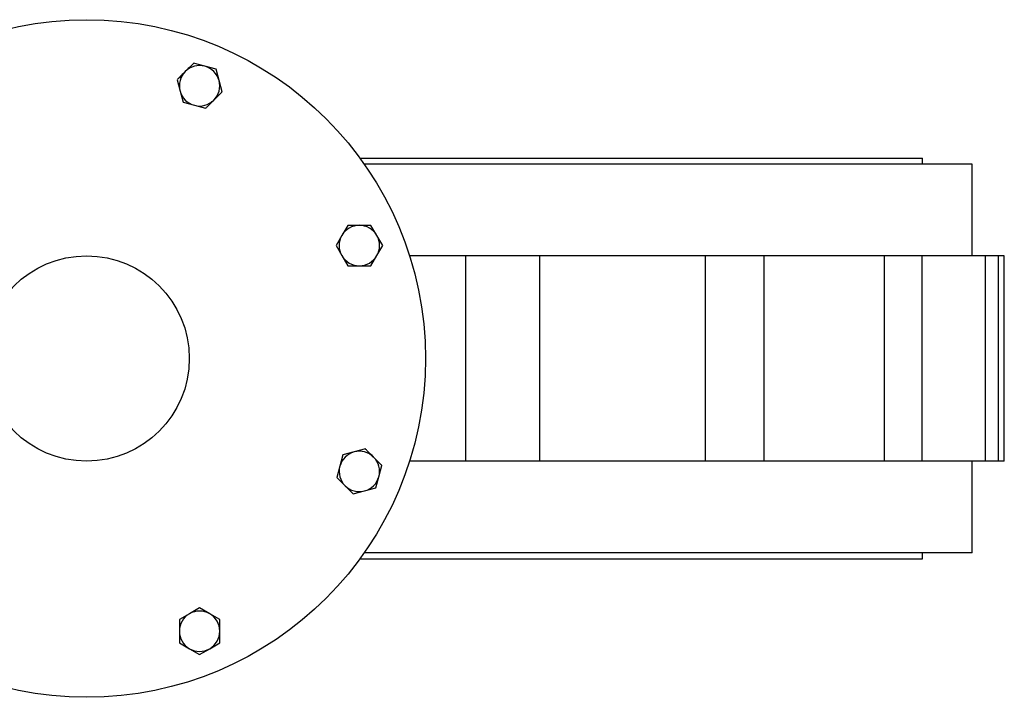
# Model space of a CAD drawing. Header units: millimetres. Extents: x 444 to 4809, y 21 to 3164.
# Tile 9 of 52: x 1880 to 2263, y 393 to 657. Entities that reach past the tile are written whole.
import ezdxf

# ---------------------------------------------------------------- set-up
doc = ezdxf.new("R2010")
doc.units = ezdxf.units.MM

msp = doc.modelspace()

# ---------------------------------------------------------------- linework, layer by layer
at = {"color": 7, "linetype": 'Continuous', "lineweight": 25}
for p, q in [((1951.93, 639.13), (1947.55, 640.31)), ((1956.32, 637.96), (1951.93, 639.13)), ((1957.49, 633.57), (1956.32, 637.96)), ((1941.12, 633.88), (1942.3, 629.5)), ((1958.67, 629.18), (1957.49, 633.57)), ((1942.3, 629.5), (1943.47, 625.11)), ((1943.47, 625.11), (1947.86, 623.94)), ((1947.86, 623.94), (1952.25, 622.76)), ((2012.38, 603.29), (2231.49, 603.29)), ((2231.49, 600.99), (2231.49, 603.29)), ((2250.89, 600.99), (2014.02, 600.99)), ((2250.89, 565.29), (2250.89, 600.99)), ((2007.59, 577.16), (2005.32, 573.23)), ((2018.95, 573.23), (2016.67, 577.16)), ((2005.32, 573.23), (2003.05, 569.3)), ((2021.22, 569.3), (2018.95, 573.23)), ((2003.05, 569.3), (2005.32, 565.36)), ((2018.95, 565.36), (2021.22, 569.3)), ((2005.32, 565.36), (2007.59, 561.43)), ((2016.67, 561.43), (2018.95, 565.36)), ((2053.65, 565.29), (2031.68, 565.29)), ((2053.65, 485.29), (2053.65, 565.29)), ((2082.4, 565.29), (2053.65, 565.29)), ((2082.4, 485.29), (2082.4, 565.29)), ((2147.01, 565.29), (2082.4, 565.29)), ((2147.01, 485.29), (2147.01, 565.29)), ((2169.83, 565.29), (2147.01, 565.29)), ((2169.83, 485.29), (2169.83, 565.29)), ((2216.77, 565.29), (2169.83, 565.29)), ((2216.77, 485.29), (2216.77, 565.29)), ((2231.42, 565.29), (2216.77, 565.29)), ((2231.42, 485.29), (2231.42, 565.29)), ((2256.1, 565.29), (2231.42, 565.29)), ((2256.1, 485.29), (2256.1, 565.29)), ((2261.15, 565.29), (2256.1, 565.29)), ((2261.15, 485.29), (2261.15, 565.29)), ((2263.39, 565.29), (2261.15, 565.29)), ((2263.39, 485.29), (2263.39, 565.29)), ((2005.71, 487.7), (2004.54, 483.31)), ((2010.1, 488.88), (2005.71, 487.7)), ((2014.48, 490.05), (2010.1, 488.88)), ((2004.54, 483.31), (2003.36, 478.93)), ((2019.73, 479.24), (2020.91, 483.63)), ((2053.65, 485.29), (2031.68, 485.29)), ((2082.4, 485.29), (2053.65, 485.29)), ((2147.01, 485.29), (2082.4, 485.29)), ((2169.83, 485.29), (2147.01, 485.29)), ((2216.77, 485.29), (2169.83, 485.29)), ((2231.42, 485.29), (2216.77, 485.29)), ((2256.1, 485.29), (2231.42, 485.29)), ((2250.89, 449.59), (2250.89, 485.29)), ((2261.15, 485.29), (2256.1, 485.29)), ((2263.39, 485.29), (2261.15, 485.29)), ((2018.56, 474.86), (2019.73, 479.24)), ((2009.78, 472.51), (2014.17, 473.68)), ((2014.17, 473.68), (2018.56, 474.86)), ((2250.89, 449.59), (2014.02, 449.59)), ((2231.49, 447.29), (2231.49, 449.59)), ((2012.38, 447.29), (2231.49, 447.29)), ((1945.96, 425.85), (1942.03, 423.58)), ((1949.9, 428.12), (1945.96, 425.85)), ((1953.83, 425.85), (1949.9, 428.12)), ((1957.76, 423.58), (1953.83, 425.85)), ((1942.03, 414.5), (1945.96, 412.23)), ((1953.83, 412.23), (1957.76, 414.5)), ((1945.96, 412.23), (1949.9, 409.96)), ((1949.9, 409.96), (1953.83, 412.23))]:
    msp.add_line(p, q, dxfattribs=at)
for radius in [132, 40]:
    msp.add_circle((1905.89, 525.29), radius, dxfattribs=at)
for centre, radius, start, end in [((1949.9, 631.53), 7.87, 135, 195), ((1949.9, 631.53), 7.87, 75, 135), ((1949.9, 631.53), 7.86, 15, 75), ((1949.9, 631.53), 7.86, 315, 15), ((1949.9, 631.53), 7.87, 195, 255), ((1949.9, 631.53), 7.87, 255, 315), ((2012.13, 569.3), 7.87, 90, 150), ((2012.13, 569.3), 7.87, 30, 90), ((2012.13, 569.3), 7.87, 150, 210), ((2012.13, 569.3), 7.87, 330, 30), ((2012.13, 569.3), 7.87, 210, 270), ((2012.13, 569.3), 7.87, 270, 330), ((2012.13, 481.28), 7.86, 105, 165), ((2012.13, 481.28), 7.87, 45, 105), ((2012.13, 481.28), 7.86, 165, 225), ((2012.13, 481.28), 7.87, 345, 45), ((2012.13, 481.28), 7.87, 225, 285), ((2012.13, 481.28), 7.87, 285, 345), ((1949.9, 419.04), 7.87, 120, 180), ((1949.9, 419.04), 7.87, 60, 120), ((1949.9, 419.04), 7.87, 0, 60), ((1949.9, 419.04), 7.87, 180, 240), ((1949.9, 419.04), 7.87, 300, 0), ((1949.9, 419.04), 7.87, 240, 300)]:
    msp.add_arc(centre, radius, start, end, dxfattribs=at)
for points, knots in [([(1944.34, 637.09), (1943.53, 636.29), (1942.45, 635.21), (1941.39, 634.15), (1941.12, 633.88)], [0, 0, 0, 0, 0.746934, 1, 1, 1, 1]), ([(1947.55, 640.31), (1947.52, 640.28), (1946.46, 639.22), (1945.38, 638.14), (1944.34, 637.09)], [0, 0, 0, 0, 0.026997, 1, 1, 1, 1]), ([(1955.46, 625.97), (1956.51, 627.02), (1957.58, 628.1), (1958.64, 629.15), (1958.67, 629.18)], [0, 0, 0, 0, 0.973003, 1, 1, 1, 1]), ([(1952.25, 622.76), (1952.52, 623.03), (1953.58, 624.09), (1954.65, 625.17), (1955.46, 625.97)], [0, 0, 0, 0, 0.253066, 1, 1, 1, 1]), ([(2012.13, 577.16), (2011, 577.16), (2009.47, 577.16), (2007.97, 577.16), (2007.59, 577.16)], [0, 0, 0, 0, 0.746932, 1, 1, 1, 1]), ([(2016.67, 577.16), (2016.63, 577.16), (2015.14, 577.16), (2013.62, 577.16), (2012.13, 577.16)], [0, 0, 0, 0, 0.026996, 1, 1, 1, 1]), ([(2007.59, 561.43), (2007.97, 561.43), (2009.47, 561.43), (2011, 561.43), (2012.13, 561.43)], [0, 0, 0, 0, 0.253068, 1, 1, 1, 1]), ([(2012.13, 561.43), (2013.62, 561.43), (2015.14, 561.43), (2016.63, 561.43), (2016.67, 561.43)], [0, 0, 0, 0, 0.973004, 1, 1, 1, 1]), ([(2017.7, 486.84), (2016.89, 487.64), (2015.81, 488.72), (2014.75, 489.78), (2014.48, 490.05)], [0, 0, 0, 0, 0.746934, 1, 1, 1, 1]), ([(2020.91, 483.63), (2020.88, 483.66), (2019.82, 484.72), (2018.74, 485.79), (2017.7, 486.84)], [0, 0, 0, 0, 0.026997, 1, 1, 1, 1]), ([(2003.36, 478.93), (2003.63, 478.66), (2004.69, 477.6), (2005.77, 476.52), (2006.57, 475.72)], [0, 0, 0, 0, 0.253066, 1, 1, 1, 1]), ([(2006.57, 475.72), (2007.62, 474.67), (2008.7, 473.59), (2009.76, 472.53), (2009.78, 472.51)], [0, 0, 0, 0, 0.973003, 1, 1, 1, 1]), ([(1942.03, 423.58), (1942.03, 423.2), (1942.03, 421.7), (1942.03, 420.18), (1942.03, 419.04)], [0, 0, 0, 0, 0.253068, 1, 1, 1, 1]), ([(1957.76, 419.04), (1957.76, 420.18), (1957.76, 421.7), (1957.76, 423.2), (1957.76, 423.58)], [0, 0, 0, 0, 0.746932, 1, 1, 1, 1]), ([(1942.03, 419.04), (1942.03, 417.56), (1942.03, 416.04), (1942.03, 414.54), (1942.03, 414.5)], [0, 0, 0, 0, 0.973004, 1, 1, 1, 1]), ([(1957.76, 414.5), (1957.76, 414.54), (1957.76, 416.04), (1957.76, 417.56), (1957.76, 419.04)], [0, 0, 0, 0, 0.026996, 1, 1, 1, 1])]:
    msp.add_open_spline(points, degree=3, knots=knots, dxfattribs=at)

doc.saveas('drawing.dxf')
